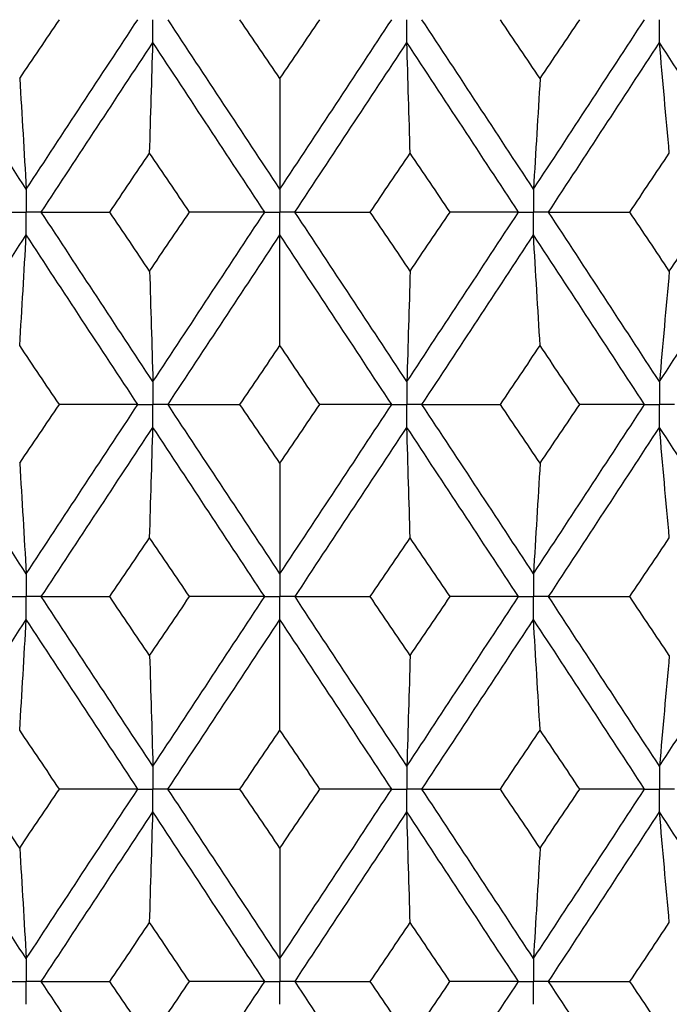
# Paper-space layout '_Right' of a CAD drawing. Header units: millimetres. Extents: x -25 to 310, y -1 to 320.
# Tile 13 of 51: x -2 to 3, y 23 to 31. Entities that reach past the tile are written whole.
import ezdxf

# ---------------------------------------------------------------- set-up
doc = ezdxf.new("R2010")
doc.units = ezdxf.units.MM

psp = doc.layouts.new('_Right')

# ---------------------------------------------------------------- linework, layer by layer
at = {"color": 7, "linetype": 'Continuous', "lineweight": 25}
for points in [[(-2.0122, 29.5315), (-2.3067, 29.9799), (-2.6004, 30.4282), (-2.8929, 30.8757)], [(-2.0644, 30.4086), (-1.9595, 30.5643), (-1.8544, 30.72), (-1.7493, 30.8756)], [(-2.0122, 29.5315), (-1.7177, 29.9799), (-1.4226, 30.4282), (-1.1272, 30.8757)], [(0, 29.5315), (-0.2961, 29.9799), (-0.5922, 30.4282), (-0.8877, 30.8757)], [(0, 30.4086), (-0.1055, 30.5643), (-0.2111, 30.72), (-0.3166, 30.8756)], [(0, 29.5315), (0.2961, 29.9799), (0.5922, 30.4282), (0.8877, 30.8757)], [(0, 30.4086), (0.1055, 30.5643), (0.2111, 30.72), (0.3166, 30.8756)], [(2.0122, 29.5315), (1.7177, 29.9799), (1.4226, 30.4282), (1.1272, 30.8757)], [(2.0644, 30.4086), (1.9595, 30.5643), (1.8544, 30.72), (1.7493, 30.8756)], [(2.0122, 29.5315), (2.3067, 29.9799), (2.6004, 30.4282), (2.8929, 30.8757)], [(2.0644, 30.4086), (2.1694, 30.5643), (2.2743, 30.72), (2.379, 30.8756)], [(-1.893, 29.35), (-1.5983, 29.7984), (-1.303, 30.2468), (-1.0075, 30.6944)], [(-1.0336, 29.8176), (-1.0247, 30.108), (-1.016, 30.4003), (-1.0075, 30.6944)], [(-0.1198, 29.35), (-0.4159, 29.7984), (-0.712, 30.2468), (-1.0075, 30.6944)], [(0.1198, 29.35), (0.4159, 29.7984), (0.712, 30.2468), (1.0075, 30.6944)], [(1.0336, 29.8176), (1.0247, 30.108), (1.016, 30.4003), (1.0075, 30.6944)], [(1.893, 29.35), (1.5983, 29.7984), (1.303, 30.2468), (1.0075, 30.6944)], [(2.1313, 29.35), (2.4256, 29.7984), (2.7191, 30.2468), (3.0114, 30.6944)], [(3.0896, 29.8176), (3.063, 30.108), (3.0369, 30.4003), (3.0114, 30.6944)], [(3.885, 29.35), (3.595, 29.7984), (3.3037, 30.2468), (3.0114, 30.6944)], [(-2.0644, 30.4086), (-2.0467, 30.1181), (-2.0293, 29.8257), (-2.0122, 29.5315)], [(0, 30.4086), (0, 30.1181), (0, 29.8257), (0, 29.5315)], [(2.0644, 30.4086), (2.0467, 30.1181), (2.0293, 29.8257), (2.0122, 29.5315)], [(-1.3499, 29.35), (-1.2445, 29.5059), (-1.1391, 29.6618), (-1.0336, 29.8176)], [(-0.7171, 29.35), (-0.8226, 29.5059), (-0.9282, 29.6618), (-1.0336, 29.8176)], [(0.7171, 29.35), (0.8226, 29.5059), (0.9282, 29.6618), (1.0336, 29.8176)], [(1.3499, 29.35), (1.2445, 29.5059), (1.1391, 29.6618), (1.0336, 29.8176)], [(2.7762, 29.35), (2.8808, 29.5059), (2.9853, 29.6618), (3.0896, 29.8176)], [(-1.893, 29.35), (-1.7135, 29.35), (-1.5325, 29.35), (-1.3499, 29.35)], [(-1.0075, 28.0056), (-1.303, 28.4532), (-1.5983, 28.9016), (-1.893, 29.35)], [(-1.0336, 28.8824), (-1.1391, 29.0382), (-1.2445, 29.1941), (-1.3499, 29.35)], [(-1.0336, 28.8824), (-0.9282, 29.0382), (-0.8226, 29.1941), (-0.7171, 29.35)], [(-1.0075, 28.0056), (-0.712, 28.4532), (-0.4159, 28.9016), (-0.1198, 29.35)], [(-0.1198, 29.35), (-0.3175, 29.35), (-0.5166, 29.35), (-0.7171, 29.35)], [(1.0075, 28.0056), (0.712, 28.4532), (0.4159, 28.9016), (0.1198, 29.35)], [(0.1198, 29.35), (0.3175, 29.35), (0.5166, 29.35), (0.7171, 29.35)], [(1.0336, 28.8824), (0.9282, 29.0382), (0.8226, 29.1941), (0.7171, 29.35)], [(1.0075, 28.0056), (1.303, 28.4532), (1.5983, 28.9016), (1.893, 29.35)], [(1.0336, 28.8824), (1.1391, 29.0382), (1.2445, 29.1941), (1.3499, 29.35)], [(1.893, 29.35), (1.7135, 29.35), (1.5325, 29.35), (1.3499, 29.35)], [(3.0114, 28.0056), (2.7191, 28.4532), (2.4256, 28.9016), (2.1313, 29.35)], [(2.1313, 29.35), (2.3451, 29.35), (2.5601, 29.35), (2.7762, 29.35)], [(3.0896, 28.8824), (2.9853, 29.0382), (2.8808, 29.1941), (2.7762, 29.35)], [(3.0114, 28.0056), (3.3037, 28.4532), (3.595, 28.9016), (3.885, 29.35)], [(3.0896, 28.8824), (3.1939, 29.0382), (3.2981, 29.1941), (3.4021, 29.35)], [(-2.8929, 27.8243), (-2.6004, 28.2718), (-2.3067, 28.7201), (-2.0122, 29.1685)], [(-2.0644, 28.2914), (-2.0467, 28.5819), (-2.0293, 28.8743), (-2.0122, 29.1685)], [(-1.1272, 27.8243), (-1.4226, 28.2718), (-1.7177, 28.7201), (-2.0122, 29.1685)], [(-0.8877, 27.8243), (-0.5922, 28.2718), (-0.2961, 28.7201), (0, 29.1685)], [(0, 28.2914), (0, 28.5819), (0, 28.8743), (0, 29.1685)], [(0.8877, 27.8243), (0.5922, 28.2718), (0.2961, 28.7201), (0, 29.1685)], [(1.1272, 27.8243), (1.4226, 28.2718), (1.7177, 28.7201), (2.0122, 29.1685)], [(2.0644, 28.2914), (2.0467, 28.5819), (2.0293, 28.8743), (2.0122, 29.1685)], [(2.8929, 27.8243), (2.6004, 28.2718), (2.3067, 28.7201), (2.0122, 29.1685)], [(-1.0336, 28.8824), (-1.0247, 28.592), (-1.016, 28.2997), (-1.0075, 28.0056)], [(1.0336, 28.8824), (1.0247, 28.592), (1.016, 28.2997), (1.0075, 28.0056)], [(3.0896, 28.8824), (3.063, 28.592), (3.0369, 28.2997), (3.0114, 28.0056)], [(-1.7493, 27.8244), (-1.8544, 27.98), (-1.9595, 28.1357), (-2.0644, 28.2914)], [(-0.3166, 27.8244), (-0.2111, 27.98), (-0.1055, 28.1357), (0, 28.2914)], [(0.3166, 27.8244), (0.2111, 27.98), (0.1055, 28.1357), (0, 28.2914)], [(1.7493, 27.8244), (1.8544, 27.98), (1.9595, 28.1357), (2.0644, 28.2914)], [(2.379, 27.8244), (2.2743, 27.98), (2.1694, 28.1357), (2.0644, 28.2914)], [(-2.0122, 26.4821), (-2.3067, 26.93), (-2.6002, 27.3765), (-2.8929, 27.8243)], [(-2.0644, 27.3582), (-1.9595, 27.5136), (-1.8545, 27.6689), (-1.7493, 27.8244)], [(-2.0122, 26.4821), (-1.7177, 26.93), (-1.4228, 27.3765), (-1.1272, 27.8243)], [(-1.1272, 27.8243), (-1.3333, 27.8243), (-1.5407, 27.8243), (-1.7493, 27.8244)], [(-0.8877, 27.8243), (-0.6988, 27.8243), (-0.5084, 27.8243), (-0.3166, 27.8244)], [(0, 26.4821), (-0.2961, 26.93), (-0.592, 27.3765), (-0.8877, 27.8243)], [(0, 27.3582), (-0.1055, 27.5136), (-0.211, 27.6689), (-0.3166, 27.8244)], [(0, 27.3582), (0.1055, 27.5136), (0.211, 27.6689), (0.3166, 27.8244)], [(0, 26.4821), (0.2961, 26.93), (0.592, 27.3765), (0.8877, 27.8243)], [(0.8877, 27.8243), (0.6988, 27.8243), (0.5084, 27.8243), (0.3166, 27.8244)], [(1.1272, 27.8243), (1.3333, 27.8243), (1.5407, 27.8243), (1.7493, 27.8244)], [(2.0122, 26.4821), (1.7177, 26.93), (1.4228, 27.3765), (1.1272, 27.8243)], [(2.0644, 27.3582), (1.9595, 27.5136), (1.8545, 27.6689), (1.7493, 27.8244)], [(2.0122, 26.4821), (2.3067, 26.93), (2.6002, 27.3765), (2.8929, 27.8243)], [(2.0644, 27.3582), (2.1694, 27.5136), (2.2742, 27.6689), (2.379, 27.8244)], [(2.8929, 27.8243), (2.7233, 27.8243), (2.5519, 27.8243), (2.379, 27.8244)], [(-1.8929, 26.3008), (-1.5982, 26.7488), (-1.3032, 27.1953), (-1.0075, 27.643)], [(-1.0336, 26.7671), (-1.0247, 27.0572), (-1.016, 27.3491), (-1.0075, 27.643)], [(-0.1199, 26.3008), (-0.416, 26.7488), (-0.7118, 27.1953), (-1.0075, 27.643)], [(0.1199, 26.3008), (0.416, 26.7488), (0.7118, 27.1953), (1.0075, 27.643)], [(1.0336, 26.7671), (1.0247, 27.0572), (1.016, 27.3491), (1.0075, 27.643)], [(1.8929, 26.3008), (1.5982, 26.7488), (1.3032, 27.1953), (1.0075, 27.643)], [(2.1314, 26.3008), (2.4257, 26.7488), (2.719, 27.1953), (3.0114, 27.643)], [(3.0896, 26.7671), (3.063, 27.0572), (3.0369, 27.3491), (3.0114, 27.643)], [(3.885, 26.3008), (3.5949, 26.7488), (3.3038, 27.1953), (3.0114, 27.643)], [(-2.0644, 27.3582), (-2.0467, 27.0681), (-2.0293, 26.7761), (-2.0122, 26.4821)], [(0, 27.3582), (0, 27.0681), (0, 26.7761), (0, 26.4821)], [(2.0644, 27.3582), (2.0467, 27.0681), (2.0293, 26.7761), (2.0122, 26.4821)], [(-1.3497, 26.3007), (-1.2444, 26.4563), (-1.139, 26.6118), (-1.0336, 26.7671)], [(-0.7173, 26.3007), (-0.8228, 26.4563), (-0.9283, 26.6118), (-1.0336, 26.7671)], [(0.7173, 26.3007), (0.8228, 26.4563), (0.9283, 26.6118), (1.0336, 26.7671)], [(1.3497, 26.3007), (1.2444, 26.4563), (1.139, 26.6118), (1.0336, 26.7671)], [(2.7764, 26.3007), (2.881, 26.4563), (2.9854, 26.6118), (3.0896, 26.7671)], [(-1.8929, 26.3008), (-1.7134, 26.3008), (-1.5323, 26.3007), (-1.3497, 26.3007)], [(-1.0075, 24.9563), (-1.3031, 25.4046), (-1.5984, 25.853), (-1.8929, 26.3008)], [(-1.0336, 25.8335), (-1.1391, 25.9892), (-1.2444, 26.145), (-1.3497, 26.3007)], [(-1.0336, 25.8335), (-0.9282, 25.9892), (-0.8228, 26.145), (-0.7173, 26.3007)], [(-1.0075, 24.9563), (-0.7118, 25.4046), (-0.4158, 25.853), (-0.1199, 26.3008)], [(-0.1199, 26.3008), (-0.3176, 26.3008), (-0.5168, 26.3007), (-0.7173, 26.3007)], [(0.1199, 26.3008), (0.3176, 26.3008), (0.5168, 26.3007), (0.7173, 26.3007)], [(1.0075, 24.9563), (0.7118, 25.4046), (0.4158, 25.853), (0.1199, 26.3008)], [(1.0336, 25.8335), (0.9282, 25.9892), (0.8228, 26.145), (0.7173, 26.3007)], [(1.0075, 24.9563), (1.3031, 25.4046), (1.5984, 25.853), (1.8929, 26.3008)], [(1.0336, 25.8335), (1.1391, 25.9892), (1.2444, 26.145), (1.3497, 26.3007)], [(1.8929, 26.3008), (1.7134, 26.3008), (1.5323, 26.3007), (1.3497, 26.3007)], [(2.1314, 26.3008), (2.3452, 26.3008), (2.5602, 26.3007), (2.7764, 26.3007)], [(3.0114, 24.9563), (2.719, 25.4046), (2.4255, 25.853), (2.1314, 26.3008)], [(3.0896, 25.8335), (2.9853, 25.9892), (2.8809, 26.145), (2.7764, 26.3007)], [(3.0114, 24.9563), (3.3038, 25.4046), (3.5952, 25.853), (3.885, 26.3008)], [(-2.893, 24.7748), (-2.6003, 25.2232), (-2.3065, 25.6716), (-2.0122, 26.1194)], [(-2.0644, 25.2425), (-2.0467, 25.533), (-2.0293, 25.8253), (-2.0122, 26.1194)], [(-1.1271, 24.7748), (-1.4227, 25.2232), (-1.7179, 25.6716), (-2.0122, 26.1194)], [(-0.8878, 24.7748), (-0.592, 25.2232), (-0.2959, 25.6716), (0, 26.1194)], [(0, 25.2425), (0, 25.533), (0, 25.8253), (0, 26.1194)], [(0.8878, 24.7748), (0.592, 25.2232), (0.2959, 25.6716), (0, 26.1194)], [(1.1271, 24.7748), (1.4227, 25.2232), (1.7179, 25.6716), (2.0122, 26.1194)], [(2.0644, 25.2425), (2.0467, 25.533), (2.0293, 25.8253), (2.0122, 26.1194)], [(2.893, 24.7748), (2.6003, 25.2232), (2.3065, 25.6716), (2.0122, 26.1194)], [(-1.0336, 25.8335), (-1.0247, 25.5429), (-1.016, 25.2505), (-1.0075, 24.9563)], [(1.0336, 25.8335), (1.0247, 25.5429), (1.016, 25.2505), (1.0075, 24.9563)], [(3.0896, 25.8335), (3.063, 25.5429), (3.0369, 25.2505), (3.0114, 24.9563)], [(-1.7491, 24.7748), (-1.8543, 24.9307), (-1.9594, 25.0866), (-2.0644, 25.2425)], [(-0.3169, 24.7748), (-0.2112, 24.9307), (-0.1056, 25.0866), (0, 25.2425)], [(0.3169, 24.7748), (0.2112, 24.9307), (0.1056, 25.0866), (0, 25.2425)], [(1.7491, 24.7748), (1.8543, 24.9307), (1.9594, 25.0866), (2.0644, 25.2425)], [(2.3793, 24.7748), (2.2744, 24.9307), (2.1695, 25.0866), (2.0644, 25.2425)], [(-2.0122, 23.4307), (-2.3065, 23.8781), (-2.6002, 24.3264), (-2.893, 24.7748)], [(-2.0644, 24.3073), (-2.1695, 24.4631), (-2.2744, 24.6189), (-2.3793, 24.7748)], [(-2.0644, 24.3073), (-1.9594, 24.4631), (-1.8543, 24.6189), (-1.7491, 24.7748)], [(-2.0122, 23.4307), (-1.7179, 23.8781), (-1.4227, 24.3264), (-1.1271, 24.7748)], [(-1.1271, 24.7748), (-1.3331, 24.7748), (-1.5405, 24.7748), (-1.7491, 24.7748)], [(-0.8878, 24.7748), (-0.699, 24.7748), (-0.5086, 24.7748), (-0.3169, 24.7748)], [(0, 23.4307), (-0.2959, 23.8781), (-0.592, 24.3264), (-0.8878, 24.7748)], [(0, 24.3073), (-0.1056, 24.4631), (-0.2112, 24.6189), (-0.3169, 24.7748)], [(0, 24.3073), (0.1056, 24.4631), (0.2112, 24.6189), (0.3169, 24.7748)], [(0, 23.4307), (0.2959, 23.8781), (0.592, 24.3264), (0.8878, 24.7748)], [(0.8878, 24.7748), (0.699, 24.7748), (0.5086, 24.7748), (0.3169, 24.7748)], [(2.0122, 23.4307), (1.7179, 23.8781), (1.4227, 24.3264), (1.1271, 24.7748)], [(1.1271, 24.7748), (1.3331, 24.7748), (1.5405, 24.7748), (1.7491, 24.7748)], [(2.0644, 24.3073), (1.9594, 24.4631), (1.8543, 24.6189), (1.7491, 24.7748)], [(2.0122, 23.4307), (2.3065, 23.8781), (2.6002, 24.3264), (2.893, 24.7748)], [(2.0644, 24.3073), (2.1695, 24.4631), (2.2744, 24.6189), (2.3793, 24.7748)], [(2.893, 24.7748), (2.7234, 24.7748), (2.5521, 24.7748), (2.3793, 24.7748)], [(-1.8929, 23.2494), (-1.5985, 23.6967), (-1.3032, 24.1449), (-1.0075, 24.5933)], [(-1.0336, 23.7163), (-1.0247, 24.0067), (-1.016, 24.2991), (-1.0075, 24.5933)], [(-0.1199, 23.2494), (-0.4158, 23.6967), (-0.7118, 24.1449), (-1.0075, 24.5933)], [(0.1199, 23.2494), (0.4158, 23.6967), (0.7118, 24.1449), (1.0075, 24.5933)], [(1.0336, 23.7163), (1.0247, 24.0067), (1.016, 24.2991), (1.0075, 24.5933)], [(1.8929, 23.2494), (1.5985, 23.6967), (1.3032, 24.1449), (1.0075, 24.5933)], [(2.1314, 23.2494), (2.4254, 23.6967), (2.7189, 24.1449), (3.0114, 24.5933)], [(3.0896, 23.7163), (3.063, 24.0067), (3.0369, 24.2991), (3.0114, 24.5933)], [(3.885, 23.2494), (3.5952, 23.6967), (3.3039, 24.1449), (3.0114, 24.5933)], [(-2.0644, 24.3073), (-2.0467, 24.0169), (-2.0293, 23.7247), (-2.0122, 23.4307)], [(0, 24.3073), (0, 24.0169), (0, 23.7247), (0, 23.4307)], [(2.0644, 24.3073), (2.0467, 24.0169), (2.0293, 23.7247), (2.0122, 23.4307)], [(-1.3495, 23.2495), (-1.2443, 23.405), (-1.139, 23.5606), (-1.0336, 23.7163)], [(-0.7175, 23.2495), (-0.8229, 23.405), (-0.9283, 23.5606), (-1.0336, 23.7163)], [(0.7175, 23.2495), (0.8229, 23.405), (0.9283, 23.5606), (1.0336, 23.7163)], [(1.3495, 23.2495), (1.2443, 23.405), (1.139, 23.5606), (1.0336, 23.7163)], [(2.7766, 23.2495), (2.881, 23.405), (2.9854, 23.5606), (3.0896, 23.7163)], [(-1.8929, 23.2494), (-1.7133, 23.2494), (-1.5322, 23.2495), (-1.3495, 23.2495)], [(-1.0075, 21.9071), (-1.3032, 22.3553), (-1.5983, 22.802), (-1.8929, 23.2494)], [(-1.0336, 22.7835), (-1.139, 22.939), (-1.2443, 23.0942), (-1.3495, 23.2495)], [(-1.0336, 22.7835), (-0.9283, 22.939), (-0.8229, 23.0942), (-0.7175, 23.2495)], [(-1.0075, 21.9071), (-0.7117, 22.3553), (-0.4159, 22.802), (-0.1199, 23.2494)], [(-0.1199, 23.2494), (-0.3177, 23.2494), (-0.5169, 23.2495), (-0.7175, 23.2495)], [(0.1199, 23.2494), (0.3177, 23.2494), (0.5169, 23.2495), (0.7175, 23.2495)], [(1.0075, 21.9071), (0.7117, 22.3553), (0.4159, 22.802), (0.1199, 23.2494)], [(1.0336, 22.7835), (0.9283, 22.939), (0.8229, 23.0942), (0.7175, 23.2495)], [(1.0075, 21.9071), (1.3032, 22.3553), (1.5983, 22.802), (1.8929, 23.2494)], [(1.0336, 22.7835), (1.139, 22.939), (1.2443, 23.0942), (1.3495, 23.2495)], [(1.8929, 23.2494), (1.7133, 23.2494), (1.5322, 23.2495), (1.3495, 23.2495)], [(2.1314, 23.2494), (2.3453, 23.2494), (2.5604, 23.2495), (2.7766, 23.2495)], [(3.0114, 21.9071), (2.7189, 22.3553), (2.4256, 22.802), (2.1314, 23.2494)], [(3.0896, 22.7835), (2.9854, 22.939), (2.8811, 23.0942), (2.7766, 23.2495)], [(3.0114, 21.9071), (3.3039, 22.3553), (3.5951, 22.802), (3.885, 23.2494)]]:
    psp.add_open_spline(points, degree=3, dxfattribs=at)
for points, knots in [([(-1.0075, 30.6944), (-1.0075, 30.7433), (-1.0075, 30.7922), (-1.0075, 30.8411), (-1.0075, 30.8526), (-1.0075, 30.8642), (-1.0075, 30.8757)], [0, 0, 0, 0, 0.0001466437, 0.0001466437, 0.0001466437, 0.000181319, 0.000181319, 0.000181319, 0.000181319]), ([(1.0075, 30.6944), (1.0075, 30.7433), (1.0075, 30.7922), (1.0075, 30.8411), (1.0075, 30.8526), (1.0075, 30.8642), (1.0075, 30.8757)], [0, 0, 0, 0, 0.0001466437, 0.0001466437, 0.0001466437, 0.000181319, 0.000181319, 0.000181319, 0.000181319]), ([(3.0114, 30.6944), (3.0114, 30.7433), (3.0114, 30.7922), (3.0114, 30.8411), (3.0114, 30.8526), (3.0114, 30.8642), (3.0114, 30.8757)], [0, 0, 0, 0, 0.0001466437, 0.0001466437, 0.0001466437, 0.000181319, 0.000181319, 0.000181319, 0.000181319]), ([(-2.0122, 29.5315), (-2.0122, 29.4825), (-2.0122, 29.4336), (-2.0122, 29.3847), (-2.0122, 29.3731), (-2.0122, 29.3616), (-2.0122, 29.35)], [0, 0, 0, 0, 0.0001467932, 0.0001467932, 0.0001467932, 0.0001814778, 0.0001814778, 0.0001814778, 0.0001814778]), ([(0, 29.5315), (0, 29.4825), (0, 29.4336), (0, 29.3847), (0, 29.3731), (0, 29.3616), (0, 29.35)], [0, 0, 0, 0, 0.0001467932, 0.0001467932, 0.0001467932, 0.0001814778, 0.0001814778, 0.0001814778, 0.0001814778]), ([(2.0122, 29.5315), (2.0122, 29.4825), (2.0122, 29.4336), (2.0122, 29.3847), (2.0122, 29.3731), (2.0122, 29.3616), (2.0122, 29.35)], [0, 0, 0, 0, 0.0001467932, 0.0001467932, 0.0001467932, 0.0001814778, 0.0001814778, 0.0001814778, 0.0001814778]), ([(-2.1313, 29.35), (-2.1031, 29.35), (-2.0749, 29.35), (-2.0467, 29.35), (-2.0352, 29.35), (-2.0237, 29.35), (-2.0122, 29.35)], [0, 0, 0, 0, 0.0000851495, 0.0000851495, 0.0000851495, 0.0001198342, 0.0001198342, 0.0001198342, 0.0001198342]), ([(-2.0122, 29.1685), (-2.0122, 29.2175), (-2.0122, 29.2664), (-2.0122, 29.3153), (-2.0122, 29.3269), (-2.0122, 29.3384), (-2.0122, 29.35)], [0, 0, 0, 0, 0.0001467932, 0.0001467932, 0.0001467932, 0.0001814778, 0.0001814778, 0.0001814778, 0.0001814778]), ([(-1.893, 29.35), (-1.9212, 29.35), (-1.9494, 29.35), (-1.9777, 29.35), (-1.9892, 29.35), (-2.0007, 29.35), (-2.0122, 29.35)], [0, 0, 0, 0, 0.0000851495, 0.0000851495, 0.0000851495, 0.0001198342, 0.0001198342, 0.0001198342, 0.0001198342]), ([(-0.1198, 29.35), (-0.0915, 29.35), (-0.0631, 29.35), (-0.0347, 29.35), (-0.0231, 29.35), (-0.0116, 29.35), (0, 29.35)], [0, 0, 0, 0, 0.0000851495, 0.0000851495, 0.0000851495, 0.0001198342, 0.0001198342, 0.0001198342, 0.0001198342]), ([(0, 29.1685), (0, 29.2175), (0, 29.2664), (0, 29.3153), (0, 29.3269), (0, 29.3384), (0, 29.35)], [0, 0, 0, 0, 0.0001467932, 0.0001467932, 0.0001467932, 0.0001814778, 0.0001814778, 0.0001814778, 0.0001814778]), ([(0.1198, 29.35), (0.0915, 29.35), (0.0631, 29.35), (0.0347, 29.35), (0.0231, 29.35), (0.0116, 29.35), (0, 29.35)], [0, 0, 0, 0, 0.0000851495, 0.0000851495, 0.0000851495, 0.0001198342, 0.0001198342, 0.0001198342, 0.0001198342]), ([(1.893, 29.35), (1.9212, 29.35), (1.9494, 29.35), (1.9777, 29.35), (1.9892, 29.35), (2.0007, 29.35), (2.0122, 29.35)], [0, 0, 0, 0, 0.0000851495, 0.0000851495, 0.0000851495, 0.0001198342, 0.0001198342, 0.0001198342, 0.0001198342]), ([(2.0122, 29.1685), (2.0122, 29.2175), (2.0122, 29.2664), (2.0122, 29.3153), (2.0122, 29.3269), (2.0122, 29.3384), (2.0122, 29.35)], [0, 0, 0, 0, 0.0001467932, 0.0001467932, 0.0001467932, 0.0001814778, 0.0001814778, 0.0001814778, 0.0001814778]), ([(2.1313, 29.35), (2.1031, 29.35), (2.0749, 29.35), (2.0467, 29.35), (2.0352, 29.35), (2.0237, 29.35), (2.0122, 29.35)], [0, 0, 0, 0, 0.0000851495, 0.0000851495, 0.0000851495, 0.0001198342, 0.0001198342, 0.0001198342, 0.0001198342]), ([(-1.0075, 28.0056), (-1.0075, 27.9567), (-1.0075, 27.9078), (-1.0075, 27.8589), (-1.0075, 27.8474), (-1.0075, 27.8358), (-1.0075, 27.8243)], [0, 0, 0, 0, 0.0001466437, 0.0001466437, 0.0001466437, 0.000181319, 0.000181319, 0.000181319, 0.000181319]), ([(1.0075, 28.0056), (1.0075, 27.9567), (1.0075, 27.9078), (1.0075, 27.8589), (1.0075, 27.8474), (1.0075, 27.8358), (1.0075, 27.8243)], [0, 0, 0, 0, 0.0001466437, 0.0001466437, 0.0001466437, 0.000181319, 0.000181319, 0.000181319, 0.000181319]), ([(3.0114, 28.0056), (3.0114, 27.9567), (3.0114, 27.9078), (3.0114, 27.8589), (3.0114, 27.8474), (3.0114, 27.8358), (3.0114, 27.8243)], [0, 0, 0, 0, 0.0001466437, 0.0001466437, 0.0001466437, 0.000181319, 0.000181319, 0.000181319, 0.000181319]), ([(-1.1272, 27.8243), (-1.0988, 27.8243), (-1.0705, 27.8243), (-1.0421, 27.8243), (-1.0306, 27.8243), (-1.019, 27.8243), (-1.0075, 27.8243)], [0, 0, 0, 0, 0.0000852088, 0.0000852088, 0.0000852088, 0.0001198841, 0.0001198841, 0.0001198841, 0.0001198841]), ([(-0.8877, 27.8243), (-0.9161, 27.8243), (-0.9445, 27.8243), (-0.9728, 27.8243), (-0.9844, 27.8243), (-0.9959, 27.8243), (-1.0075, 27.8243)], [0, 0, 0, 0, 0.0000852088, 0.0000852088, 0.0000852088, 0.0001198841, 0.0001198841, 0.0001198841, 0.0001198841]), ([(-1.0075, 27.643), (-1.0075, 27.6919), (-1.0075, 27.7407), (-1.0075, 27.7896), (-1.0075, 27.8012), (-1.0075, 27.8127), (-1.0075, 27.8243)], [0, 0, 0, 0, 0.000146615, 0.000146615, 0.000146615, 0.0001812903, 0.0001812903, 0.0001812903, 0.0001812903]), ([(0.8877, 27.8243), (0.9161, 27.8243), (0.9445, 27.8243), (0.9728, 27.8243), (0.9844, 27.8243), (0.9959, 27.8243), (1.0075, 27.8243)], [0, 0, 0, 0, 0.0000852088, 0.0000852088, 0.0000852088, 0.0001198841, 0.0001198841, 0.0001198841, 0.0001198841]), ([(1.0075, 27.643), (1.0075, 27.6919), (1.0075, 27.7407), (1.0075, 27.7896), (1.0075, 27.8012), (1.0075, 27.8127), (1.0075, 27.8243)], [0, 0, 0, 0, 0.000146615, 0.000146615, 0.000146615, 0.0001812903, 0.0001812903, 0.0001812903, 0.0001812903]), ([(1.1272, 27.8243), (1.0988, 27.8243), (1.0705, 27.8243), (1.0421, 27.8243), (1.0306, 27.8243), (1.019, 27.8243), (1.0075, 27.8243)], [0, 0, 0, 0, 0.0000852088, 0.0000852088, 0.0000852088, 0.0001198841, 0.0001198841, 0.0001198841, 0.0001198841]), ([(2.8929, 27.8243), (2.921, 27.8243), (2.9491, 27.8243), (2.9771, 27.8243), (2.9885, 27.8243), (2.9999, 27.8243), (3.0114, 27.8243)], [0, 0, 0, 0, 0.0000852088, 0.0000852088, 0.0000852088, 0.0001198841, 0.0001198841, 0.0001198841, 0.0001198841]), ([(3.0114, 27.643), (3.0114, 27.6919), (3.0114, 27.7407), (3.0114, 27.7896), (3.0114, 27.8012), (3.0114, 27.8127), (3.0114, 27.8243)], [0, 0, 0, 0, 0.000146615, 0.000146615, 0.000146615, 0.0001812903, 0.0001812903, 0.0001812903, 0.0001812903]), ([(3.1297, 27.8243), (3.1017, 27.8243), (3.0737, 27.8243), (3.0456, 27.8243), (3.0342, 27.8243), (3.0228, 27.8243), (3.0114, 27.8243)], [0, 0, 0, 0, 0.0000852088, 0.0000852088, 0.0000852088, 0.0001198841, 0.0001198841, 0.0001198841, 0.0001198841]), ([(-2.0122, 26.4821), (-2.0122, 26.4332), (-2.0122, 26.3843), (-2.0122, 26.3355), (-2.0122, 26.3239), (-2.0122, 26.3123), (-2.0122, 26.3008)], [0, 0, 0, 0, 0.0001466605, 0.0001466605, 0.0001466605, 0.0001813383, 0.0001813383, 0.0001813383, 0.0001813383]), ([(0, 26.4821), (0, 26.4332), (0, 26.3843), (0, 26.3355), (0, 26.3239), (0, 26.3123), (0, 26.3008)], [0, 0, 0, 0, 0.0001466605, 0.0001466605, 0.0001466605, 0.0001813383, 0.0001813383, 0.0001813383, 0.0001813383]), ([(2.0122, 26.4821), (2.0122, 26.4332), (2.0122, 26.3843), (2.0122, 26.3355), (2.0122, 26.3239), (2.0122, 26.3123), (2.0122, 26.3008)], [0, 0, 0, 0, 0.0001466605, 0.0001466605, 0.0001466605, 0.0001813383, 0.0001813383, 0.0001813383, 0.0001813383]), ([(-2.1314, 26.3008), (-2.1031, 26.3008), (-2.0749, 26.3008), (-2.0467, 26.3008), (-2.0352, 26.3008), (-2.0237, 26.3008), (-2.0122, 26.3008)], [0, 0, 0, 0, 0.0000851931, 0.0000851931, 0.0000851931, 0.0001198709, 0.0001198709, 0.0001198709, 0.0001198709]), ([(-1.8929, 26.3008), (-1.9212, 26.3008), (-1.9494, 26.3008), (-1.9777, 26.3008), (-1.9892, 26.3008), (-2.0007, 26.3008), (-2.0122, 26.3008)], [0, 0, 0, 0, 0.0000851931, 0.0000851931, 0.0000851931, 0.0001198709, 0.0001198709, 0.0001198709, 0.0001198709]), ([(-2.0122, 26.1194), (-2.0122, 26.1683), (-2.0122, 26.2172), (-2.0122, 26.2661), (-2.0122, 26.2777), (-2.0122, 26.2892), (-2.0122, 26.3008)], [0, 0, 0, 0, 0.0001466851, 0.0001466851, 0.0001466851, 0.0001813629, 0.0001813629, 0.0001813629, 0.0001813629]), ([(-0.1199, 26.3008), (-0.0915, 26.3008), (-0.0631, 26.3008), (-0.0347, 26.3008), (-0.0231, 26.3008), (-0.0116, 26.3008), (0, 26.3008)], [0, 0, 0, 0, 0.0000851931, 0.0000851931, 0.0000851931, 0.0001198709, 0.0001198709, 0.0001198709, 0.0001198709]), ([(0, 26.1194), (0, 26.1683), (0, 26.2172), (0, 26.2661), (0, 26.2777), (0, 26.2892), (0, 26.3008)], [0, 0, 0, 0, 0.0001466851, 0.0001466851, 0.0001466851, 0.0001813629, 0.0001813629, 0.0001813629, 0.0001813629]), ([(0.1199, 26.3008), (0.0915, 26.3008), (0.0631, 26.3008), (0.0347, 26.3008), (0.0231, 26.3008), (0.0116, 26.3008), (0, 26.3008)], [0, 0, 0, 0, 0.0000851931, 0.0000851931, 0.0000851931, 0.0001198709, 0.0001198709, 0.0001198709, 0.0001198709]), ([(1.8929, 26.3008), (1.9212, 26.3008), (1.9494, 26.3008), (1.9777, 26.3008), (1.9892, 26.3008), (2.0007, 26.3008), (2.0122, 26.3008)], [0, 0, 0, 0, 0.0000851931, 0.0000851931, 0.0000851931, 0.0001198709, 0.0001198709, 0.0001198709, 0.0001198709]), ([(2.0122, 26.1194), (2.0122, 26.1683), (2.0122, 26.2172), (2.0122, 26.2661), (2.0122, 26.2777), (2.0122, 26.2892), (2.0122, 26.3008)], [0, 0, 0, 0, 0.0001466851, 0.0001466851, 0.0001466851, 0.0001813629, 0.0001813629, 0.0001813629, 0.0001813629]), ([(2.1314, 26.3008), (2.1031, 26.3008), (2.0749, 26.3008), (2.0467, 26.3008), (2.0352, 26.3008), (2.0237, 26.3008), (2.0122, 26.3008)], [0, 0, 0, 0, 0.0000851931, 0.0000851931, 0.0000851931, 0.0001198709, 0.0001198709, 0.0001198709, 0.0001198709]), ([(-1.0075, 24.9563), (-1.0075, 24.9073), (-1.0075, 24.8584), (-1.0075, 24.8095), (-1.0075, 24.7979), (-1.0075, 24.7864), (-1.0075, 24.7748)], [0, 0, 0, 0, 0.0001467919, 0.0001467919, 0.0001467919, 0.0001814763, 0.0001814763, 0.0001814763, 0.0001814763]), ([(1.0075, 24.9563), (1.0075, 24.9073), (1.0075, 24.8584), (1.0075, 24.8095), (1.0075, 24.7979), (1.0075, 24.7864), (1.0075, 24.7748)], [0, 0, 0, 0, 0.0001467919, 0.0001467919, 0.0001467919, 0.0001814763, 0.0001814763, 0.0001814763, 0.0001814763]), ([(3.0114, 24.9563), (3.0114, 24.9073), (3.0114, 24.8584), (3.0114, 24.8095), (3.0114, 24.7979), (3.0114, 24.7864), (3.0114, 24.7748)], [0, 0, 0, 0, 0.0001467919, 0.0001467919, 0.0001467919, 0.0001814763, 0.0001814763, 0.0001814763, 0.0001814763]), ([(-1.1271, 24.7748), (-1.0988, 24.7748), (-1.0704, 24.7748), (-1.0421, 24.7748), (-1.0306, 24.7748), (-1.019, 24.7748), (-1.0075, 24.7748)], [0, 0, 0, 0, 0.0000851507, 0.0000851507, 0.0000851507, 0.0001198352, 0.0001198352, 0.0001198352, 0.0001198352]), ([(-0.8878, 24.7748), (-0.9161, 24.7748), (-0.9445, 24.7748), (-0.9728, 24.7748), (-0.9844, 24.7748), (-0.9959, 24.7748), (-1.0075, 24.7748)], [0, 0, 0, 0, 0.0000851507, 0.0000851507, 0.0000851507, 0.0001198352, 0.0001198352, 0.0001198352, 0.0001198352]), ([(-1.0075, 24.5933), (-1.0075, 24.6423), (-1.0075, 24.6912), (-1.0075, 24.7401), (-1.0075, 24.7517), (-1.0075, 24.7632), (-1.0075, 24.7748)], [0, 0, 0, 0, 0.0001467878, 0.0001467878, 0.0001467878, 0.0001814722, 0.0001814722, 0.0001814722, 0.0001814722]), ([(0.8878, 24.7748), (0.9161, 24.7748), (0.9445, 24.7748), (0.9728, 24.7748), (0.9844, 24.7748), (0.9959, 24.7748), (1.0075, 24.7748)], [0, 0, 0, 0, 0.0000851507, 0.0000851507, 0.0000851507, 0.0001198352, 0.0001198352, 0.0001198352, 0.0001198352]), ([(1.0075, 24.5933), (1.0075, 24.6423), (1.0075, 24.6912), (1.0075, 24.7401), (1.0075, 24.7517), (1.0075, 24.7632), (1.0075, 24.7748)], [0, 0, 0, 0, 0.0001467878, 0.0001467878, 0.0001467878, 0.0001814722, 0.0001814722, 0.0001814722, 0.0001814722]), ([(1.1271, 24.7748), (1.0988, 24.7748), (1.0704, 24.7748), (1.0421, 24.7748), (1.0306, 24.7748), (1.019, 24.7748), (1.0075, 24.7748)], [0, 0, 0, 0, 0.0000851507, 0.0000851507, 0.0000851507, 0.0001198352, 0.0001198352, 0.0001198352, 0.0001198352]), ([(2.893, 24.7748), (2.921, 24.7748), (2.9491, 24.7748), (2.9771, 24.7748), (2.9885, 24.7748), (2.9999, 24.7748), (3.0114, 24.7748)], [0, 0, 0, 0, 0.0000851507, 0.0000851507, 0.0000851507, 0.0001198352, 0.0001198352, 0.0001198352, 0.0001198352]), ([(3.0114, 24.5933), (3.0114, 24.6423), (3.0114, 24.6912), (3.0114, 24.7401), (3.0114, 24.7517), (3.0114, 24.7632), (3.0114, 24.7748)], [0, 0, 0, 0, 0.0001467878, 0.0001467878, 0.0001467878, 0.0001814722, 0.0001814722, 0.0001814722, 0.0001814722]), ([(3.1297, 24.7748), (3.1017, 24.7748), (3.0736, 24.7748), (3.0456, 24.7748), (3.0342, 24.7748), (3.0228, 24.7748), (3.0114, 24.7748)], [0, 0, 0, 0, 0.0000851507, 0.0000851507, 0.0000851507, 0.0001198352, 0.0001198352, 0.0001198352, 0.0001198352]), ([(-2.0122, 23.4307), (-2.0122, 23.3818), (-2.0122, 23.333), (-2.0122, 23.2841), (-2.0122, 23.2725), (-2.0122, 23.261), (-2.0122, 23.2494)], [0, 0, 0, 0, 0.0001465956, 0.0001465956, 0.0001465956, 0.0001812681, 0.0001812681, 0.0001812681, 0.0001812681]), ([(0, 23.4307), (0, 23.3818), (0, 23.333), (0, 23.2841), (0, 23.2725), (0, 23.261), (0, 23.2494)], [0, 0, 0, 0, 0.0001465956, 0.0001465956, 0.0001465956, 0.0001812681, 0.0001812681, 0.0001812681, 0.0001812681]), ([(2.0122, 23.4307), (2.0122, 23.3818), (2.0122, 23.333), (2.0122, 23.2841), (2.0122, 23.2725), (2.0122, 23.261), (2.0122, 23.2494)], [0, 0, 0, 0, 0.0001465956, 0.0001465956, 0.0001465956, 0.0001812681, 0.0001812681, 0.0001812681, 0.0001812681]), ([(-2.1314, 23.2494), (-2.1032, 23.2494), (-2.0749, 23.2494), (-2.0467, 23.2494), (-2.0352, 23.2494), (-2.0237, 23.2494), (-2.0122, 23.2494)], [0, 0, 0, 0, 0.000085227, 0.000085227, 0.000085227, 0.0001198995, 0.0001198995, 0.0001198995, 0.0001198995]), ([(-2.0122, 23.0682), (-2.0122, 23.117), (-2.0122, 23.1659), (-2.0122, 23.2147), (-2.0122, 23.2263), (-2.0122, 23.2379), (-2.0122, 23.2494)], [0, 0, 0, 0, 0.0001465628, 0.0001465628, 0.0001465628, 0.0001812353, 0.0001812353, 0.0001812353, 0.0001812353]), ([(-1.8929, 23.2494), (-1.9212, 23.2494), (-1.9494, 23.2494), (-1.9777, 23.2494), (-1.9892, 23.2494), (-2.0007, 23.2494), (-2.0122, 23.2494)], [0, 0, 0, 0, 0.000085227, 0.000085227, 0.000085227, 0.0001198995, 0.0001198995, 0.0001198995, 0.0001198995]), ([(-0.1199, 23.2494), (-0.0915, 23.2494), (-0.0631, 23.2494), (-0.0347, 23.2494), (-0.0231, 23.2494), (-0.0116, 23.2494), (0, 23.2494)], [0, 0, 0, 0, 0.000085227, 0.000085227, 0.000085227, 0.0001198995, 0.0001198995, 0.0001198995, 0.0001198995]), ([(0.1199, 23.2494), (0.0915, 23.2494), (0.0631, 23.2494), (0.0347, 23.2494), (0.0231, 23.2494), (0.0116, 23.2494), (0, 23.2494)], [0, 0, 0, 0, 0.000085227, 0.000085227, 0.000085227, 0.0001198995, 0.0001198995, 0.0001198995, 0.0001198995]), ([(0, 23.0682), (0, 23.117), (0, 23.1659), (0, 23.2147), (0, 23.2263), (0, 23.2379), (0, 23.2494)], [0, 0, 0, 0, 0.0001465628, 0.0001465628, 0.0001465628, 0.0001812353, 0.0001812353, 0.0001812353, 0.0001812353]), ([(1.8929, 23.2494), (1.9212, 23.2494), (1.9494, 23.2494), (1.9777, 23.2494), (1.9892, 23.2494), (2.0007, 23.2494), (2.0122, 23.2494)], [0, 0, 0, 0, 0.000085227, 0.000085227, 0.000085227, 0.0001198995, 0.0001198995, 0.0001198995, 0.0001198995]), ([(2.0122, 23.0682), (2.0122, 23.117), (2.0122, 23.1659), (2.0122, 23.2147), (2.0122, 23.2263), (2.0122, 23.2379), (2.0122, 23.2494)], [0, 0, 0, 0, 0.0001465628, 0.0001465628, 0.0001465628, 0.0001812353, 0.0001812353, 0.0001812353, 0.0001812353]), ([(2.1314, 23.2494), (2.1032, 23.2494), (2.0749, 23.2494), (2.0467, 23.2494), (2.0352, 23.2494), (2.0237, 23.2494), (2.0122, 23.2494)], [0, 0, 0, 0, 0.000085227, 0.000085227, 0.000085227, 0.0001198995, 0.0001198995, 0.0001198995, 0.0001198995])]:
    psp.add_open_spline(points, degree=3, knots=knots, dxfattribs=at)

doc.saveas('drawing.dxf')
